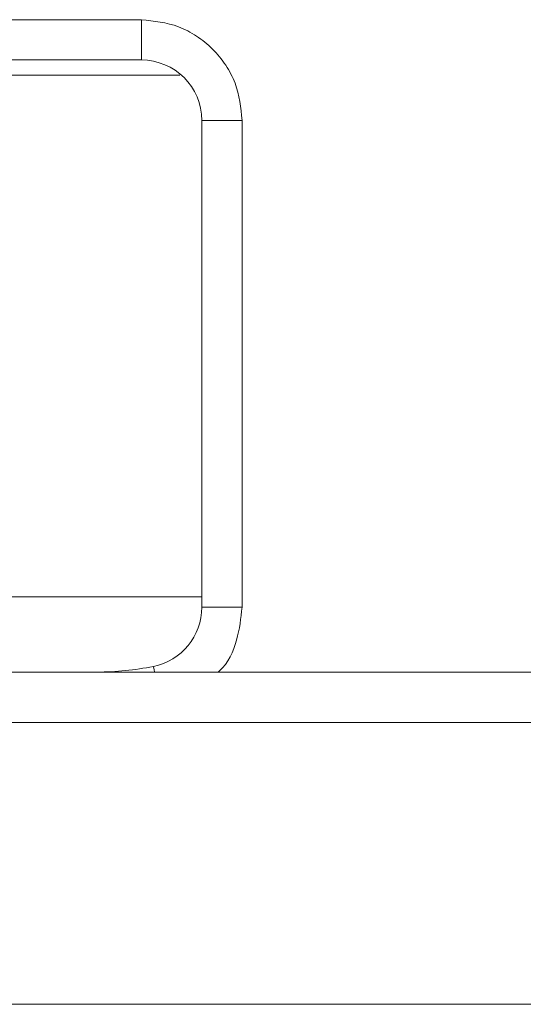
# Model space of a CAD drawing. Header units: millimetres. Extents: x 40090 to 187415, y -53271 to 40260.
# Tile 190 of 256: x 70533 to 70558, y 33725 to 33774. Entities that reach past the tile are written whole.
import ezdxf

# ---------------------------------------------------------------- set-up
doc = ezdxf.new("R2010")
doc.units = ezdxf.units.MM
doc.layers.add('AVM_projekce', color=240, linetype='Continuous')

# ---------------------------------------------------------------- blocks, each defined once
blk = doc.blocks.new('SB885ix-top')
at = {"linetype": 'Continuous', "lineweight": 15}
for p, q in [((-23.675, -65.097), (20.715, -65.097)), ((20.715, -65.097), (20.715, -67.097)), ((-23.675, -67.097), (20.715, -67.097)), ((22.628, -67.844), (-25.609, -67.844)), ((23.715, -70.097), (23.715, -94.275)), ((25.715, -70.097), (23.715, -70.097)), ((25.715, -70.097), (25.715, -94.275)), ((2.33, -93.755), (23.715, -93.755)), ((25.715, -94.275), (23.715, -94.275)), ((43.418, -97.496), (-46.048, -97.496)), ((43.418, -99.996), (-46.048, -99.996)), ((42.768, -113.996), (-45.428, -113.996))]:
    blk.add_line(p, q, dxfattribs=at)
at = {"linetype": 'Continuous', "lineweight": 15, "flags": 128}
blk.add_lwpolyline([(21.372, -97.496), (21.345, -97.363), (21.322, -97.252), (21.314, -97.214)], dxfattribs=at)
at = {"linetype": 'Continuous', "lineweight": 15}
for centre, radius, start, end in [((20.715, -70.097), 3, 0, 90), ((20.715, -94.275), 3, 281.5165, 0), ((18.519, -83.497), 13.999, 270, 281.5165)]:
    blk.add_arc(centre, radius, start, end, dxfattribs=at)
for points, knots in [([(20.715, -65.097), (21.344, -65.164), (22.312, -65.267), (23.476, -65.89), (24.277, -66.536), (24.922, -67.337), (25.546, -68.501), (25.648, -69.468), (25.715, -70.097)], [0, 0, 0, 0, 0.239456, 0.36836, 0.5, 0.63164, 0.760544, 1, 1, 1, 1]), ([(25.715, -94.275), (25.653, -94.819), (25.526, -95.942), (25.012, -97.08), (24.542, -97.477), (24.519, -97.496)], [0, 0, 0, 0, 0.472593, 0.97432, 1, 1, 1, 1])]:
    blk.add_open_spline(points, degree=3, knots=knots, dxfattribs=at)

msp = doc.modelspace()

# ---------------------------------------------------------------- block references
at = {"layer": 'AVM_projekce'}
msp.add_blockref('SB885ix-top', (70517.945, 33838.8), dxfattribs=at)

doc.saveas('drawing.dxf')
